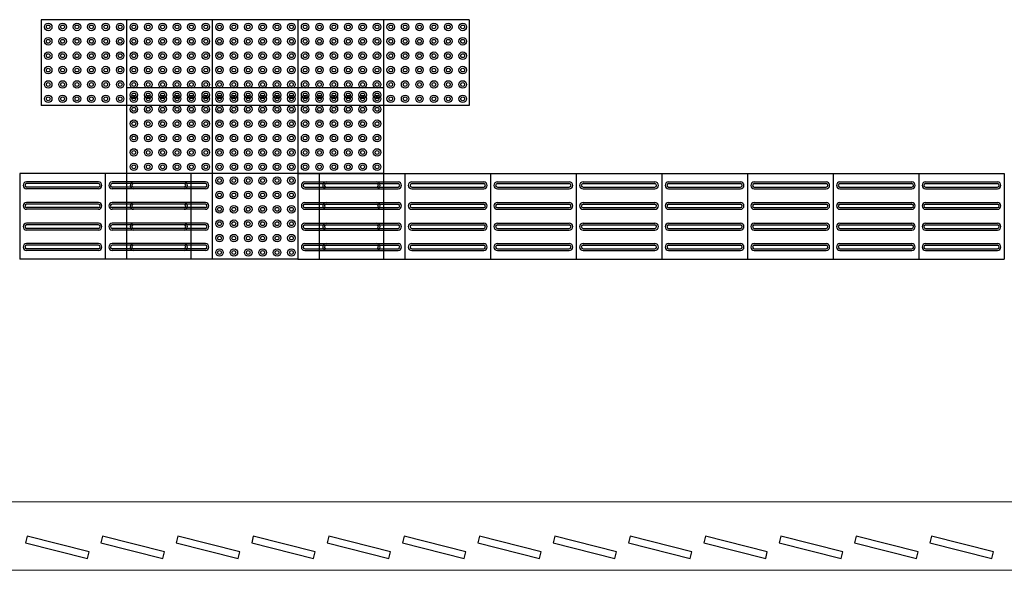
# Model space of a CAD drawing. Header units: millimetres. Extents: x -8 to 220, y -114 to 51.
# Tile 22 of 82: x 35.62 to 38.5, y 15.8 to 17.4. Entities that reach past the tile are written whole.
import ezdxf

# ---------------------------------------------------------------- set-up
doc = ezdxf.new("R2010")
doc.units = ezdxf.units.MM
doc.header["$MEASUREMENT"] = 0
doc.layers.add('02', color=2, linetype='Continuous', lineweight=20)
doc.layers.add('CIV-Piso Tátil', color=32, linetype='Continuous')
doc.layers.add('ESQUADRIAS CORTE', color=3, linetype='Continuous')

msp = doc.modelspace()

# ---------------------------------------------------------------- linework, layer by layer
at = {"layer": '02', "color": 8}
for p, q in [((33.4098, 15.9966), (39.2098, 15.9966)), ((33.4098, 15.7966), (39.2098, 15.7966))]:
    msp.add_line(p, q, dxfattribs=at)
at = {"layer": 'CIV-Piso Tátil', "color": 251}
for p, q in [((35.9348, 17.4035), (35.6848, 17.4035)), ((35.6848, 17.4035), (35.6848, 17.1535)), ((36.1848, 17.4035), (35.9348, 17.4035)), ((35.9348, 17.4035), (35.9348, 17.1535)), ((35.9348, 17.4035), (35.9348, 17.1535)), ((36.4348, 17.4035), (36.1848, 17.4035)), ((36.1848, 17.4035), (36.1848, 17.1535)), ((36.1848, 17.4035), (36.1848, 17.1535)), ((36.4348, 17.4035), (36.4348, 17.1535)), ((36.6848, 17.4035), (36.4348, 17.4035)), ((36.4348, 17.4035), (36.4348, 17.1535)), ((36.6848, 17.4035), (36.6848, 17.1535)), ((36.9348, 17.4035), (36.6848, 17.4035)), ((36.6848, 17.4035), (36.6848, 17.1535)), ((36.9348, 17.4035), (36.9348, 17.1535)), ((36.1848, 17.2051), (35.9348, 17.2051)), ((35.9348, 17.2051), (35.9348, 16.9551)), ((36.4348, 17.2051), (36.1848, 17.2051)), ((36.1848, 17.2051), (36.1848, 16.9551)), ((36.1848, 17.2051), (36.1848, 16.9551)), ((36.4348, 17.2051), (36.4348, 16.9551)), ((36.6848, 17.2051), (36.4348, 17.2051)), ((36.4348, 17.2051), (36.4348, 16.9551)), ((36.6848, 17.2051), (36.6848, 16.9551)), ((35.9348, 17.1535), (35.6848, 17.1535)), ((36.1848, 17.1535), (35.9348, 17.1535)), ((36.4348, 17.1535), (36.1848, 17.1535)), ((36.6848, 17.1535), (36.4348, 17.1535)), ((36.9348, 17.1535), (36.6848, 17.1535)), ((35.8725, 16.9551), (35.6225, 16.9551)), ((35.6225, 16.9551), (35.6225, 16.7051)), ((35.8725, 16.9551), (35.8725, 16.7051)), ((36.1225, 16.9551), (35.8725, 16.9551)), ((35.8725, 16.9551), (35.8725, 16.7051)), ((36.1848, 16.9551), (35.9348, 16.9551)), ((36.1848, 16.9551), (35.9348, 16.9551)), ((35.9348, 16.9551), (35.9348, 16.7051)), ((36.1225, 16.9551), (36.1225, 16.7051)), ((36.4348, 16.9551), (36.1848, 16.9551)), ((36.1848, 16.9551), (36.1848, 16.7051)), ((36.4348, 16.9551), (36.1848, 16.9551)), ((36.1848, 16.9551), (36.1848, 16.7051)), ((36.4348, 16.9551), (36.4348, 16.7051)), ((36.4348, 16.9551), (36.6848, 16.9551)), ((36.4348, 16.9551), (36.4348, 16.7051)), ((36.6848, 16.9551), (36.4348, 16.9551)), ((36.4971, 16.9551), (36.7471, 16.9551)), ((36.4971, 16.9551), (36.4971, 16.7051)), ((36.6848, 16.9551), (36.6848, 16.7051)), ((36.7471, 16.9551), (36.9971, 16.9551)), ((36.7471, 16.9551), (36.7471, 16.7051)), ((36.7471, 16.9551), (36.7471, 16.7051)), ((36.9971, 16.9551), (37.2471, 16.9551)), ((36.9971, 16.9551), (36.9971, 16.7051)), ((36.9971, 16.9551), (36.9971, 16.7051)), ((37.2471, 16.9551), (37.4971, 16.9551)), ((37.2471, 16.9551), (37.2471, 16.7051)), ((37.2471, 16.9551), (37.2471, 16.7051)), ((37.4971, 16.9551), (37.7471, 16.9551)), ((37.4971, 16.9551), (37.4971, 16.7051)), ((37.4971, 16.9551), (37.4971, 16.7051)), ((37.7471, 16.9551), (37.9971, 16.9551)), ((37.7471, 16.9551), (37.7471, 16.7051)), ((37.7471, 16.9551), (37.7471, 16.7051)), ((37.9971, 16.9551), (38.2471, 16.9551)), ((37.9971, 16.9551), (37.9971, 16.7051)), ((37.9971, 16.9551), (37.9971, 16.7051)), ((38.2471, 16.9551), (38.4971, 16.9551)), ((38.2471, 16.9551), (38.2471, 16.7051)), ((38.2471, 16.9551), (38.2471, 16.7051)), ((38.4971, 16.9551), (38.4971, 16.7051)), ((35.8525, 16.9301), (35.6425, 16.9301)), ((35.8525, 16.9251), (35.6425, 16.9251)), ((35.8525, 16.9151), (35.6425, 16.9151)), ((35.8525, 16.9101), (35.6425, 16.9101)), ((36.1025, 16.9301), (35.8925, 16.9301)), ((36.1025, 16.9251), (35.8925, 16.9251)), ((36.1025, 16.9151), (35.8925, 16.9151)), ((36.1025, 16.9101), (35.8925, 16.9101)), ((36.1648, 16.9301), (35.9548, 16.9301)), ((36.1648, 16.9251), (35.9548, 16.9251)), ((36.1648, 16.9151), (35.9548, 16.9151)), ((36.1648, 16.9101), (35.9548, 16.9101)), ((36.4548, 16.9301), (36.6648, 16.9301)), ((36.4548, 16.9251), (36.6648, 16.9251)), ((36.4548, 16.9151), (36.6648, 16.9151)), ((36.4548, 16.9101), (36.6648, 16.9101)), ((36.5171, 16.9301), (36.7271, 16.9301)), ((36.5171, 16.9251), (36.7271, 16.9251)), ((36.5171, 16.9151), (36.7271, 16.9151)), ((36.5171, 16.9101), (36.7271, 16.9101)), ((36.7671, 16.9301), (36.9771, 16.9301)), ((36.7671, 16.9251), (36.9771, 16.9251)), ((36.7671, 16.9151), (36.9771, 16.9151)), ((36.7671, 16.9101), (36.9771, 16.9101)), ((37.0171, 16.9301), (37.2271, 16.9301)), ((37.0171, 16.9251), (37.2271, 16.9251)), ((37.0171, 16.9151), (37.2271, 16.9151)), ((37.0171, 16.9101), (37.2271, 16.9101)), ((37.2671, 16.9301), (37.4771, 16.9301)), ((37.2671, 16.9251), (37.4771, 16.9251)), ((37.2671, 16.9151), (37.4771, 16.9151)), ((37.2671, 16.9101), (37.4771, 16.9101)), ((37.5171, 16.9301), (37.7271, 16.9301)), ((37.5171, 16.9251), (37.7271, 16.9251)), ((37.5171, 16.9151), (37.7271, 16.9151)), ((37.5171, 16.9101), (37.7271, 16.9101)), ((37.7671, 16.9301), (37.9771, 16.9301)), ((37.7671, 16.9251), (37.9771, 16.9251)), ((37.7671, 16.9151), (37.9771, 16.9151)), ((37.7671, 16.9101), (37.9771, 16.9101)), ((38.0171, 16.9301), (38.2271, 16.9301)), ((38.0171, 16.9251), (38.2271, 16.9251)), ((38.0171, 16.9151), (38.2271, 16.9151)), ((38.0171, 16.9101), (38.2271, 16.9101)), ((38.2671, 16.9301), (38.4771, 16.9301)), ((38.2671, 16.9251), (38.4771, 16.9251)), ((38.2671, 16.9151), (38.4771, 16.9151)), ((38.2671, 16.9101), (38.4771, 16.9101)), ((35.8525, 16.8701), (35.6425, 16.8701)), ((35.8525, 16.8651), (35.6425, 16.8651)), ((35.8525, 16.8551), (35.6425, 16.8551)), ((35.8525, 16.8501), (35.6425, 16.8501)), ((36.1025, 16.8701), (35.8925, 16.8701)), ((36.1025, 16.8651), (35.8925, 16.8651)), ((36.1025, 16.8551), (35.8925, 16.8551)), ((36.1025, 16.8501), (35.8925, 16.8501)), ((36.1648, 16.8701), (35.9548, 16.8701)), ((36.1648, 16.8651), (35.9548, 16.8651)), ((36.1648, 16.8551), (35.9548, 16.8551)), ((36.1648, 16.8501), (35.9548, 16.8501)), ((36.4548, 16.8701), (36.6648, 16.8701)), ((36.4548, 16.8651), (36.6648, 16.8651)), ((36.4548, 16.8551), (36.6648, 16.8551)), ((36.4548, 16.8501), (36.6648, 16.8501)), ((36.5171, 16.8701), (36.7271, 16.8701)), ((36.5171, 16.8651), (36.7271, 16.8651)), ((36.5171, 16.8551), (36.7271, 16.8551)), ((36.5171, 16.8501), (36.7271, 16.8501)), ((36.7671, 16.8701), (36.9771, 16.8701)), ((36.7671, 16.8651), (36.9771, 16.8651)), ((36.7671, 16.8551), (36.9771, 16.8551)), ((36.7671, 16.8501), (36.9771, 16.8501)), ((37.0171, 16.8701), (37.2271, 16.8701)), ((37.0171, 16.8651), (37.2271, 16.8651)), ((37.0171, 16.8551), (37.2271, 16.8551)), ((37.0171, 16.8501), (37.2271, 16.8501)), ((37.2671, 16.8701), (37.4771, 16.8701)), ((37.2671, 16.8651), (37.4771, 16.8651)), ((37.2671, 16.8551), (37.4771, 16.8551)), ((37.2671, 16.8501), (37.4771, 16.8501)), ((37.5171, 16.8701), (37.7271, 16.8701)), ((37.5171, 16.8651), (37.7271, 16.8651)), ((37.5171, 16.8551), (37.7271, 16.8551)), ((37.5171, 16.8501), (37.7271, 16.8501)), ((37.7671, 16.8701), (37.9771, 16.8701)), ((37.7671, 16.8651), (37.9771, 16.8651)), ((37.7671, 16.8551), (37.9771, 16.8551)), ((37.7671, 16.8501), (37.9771, 16.8501)), ((38.0171, 16.8701), (38.2271, 16.8701)), ((38.0171, 16.8651), (38.2271, 16.8651)), ((38.0171, 16.8551), (38.2271, 16.8551)), ((38.0171, 16.8501), (38.2271, 16.8501)), ((38.2671, 16.8701), (38.4771, 16.8701)), ((38.2671, 16.8651), (38.4771, 16.8651)), ((38.2671, 16.8551), (38.4771, 16.8551)), ((38.2671, 16.8501), (38.4771, 16.8501)), ((35.8525, 16.8096), (35.6425, 16.8096)), ((35.8525, 16.8046), (35.6425, 16.8046)), ((35.8525, 16.7946), (35.6425, 16.7946)), ((35.8525, 16.7896), (35.6425, 16.7896)), ((36.1025, 16.8096), (35.8925, 16.8096)), ((36.1025, 16.8046), (35.8925, 16.8046)), ((36.1025, 16.7946), (35.8925, 16.7946)), ((36.1025, 16.7896), (35.8925, 16.7896)), ((36.1648, 16.8096), (35.9548, 16.8096)), ((36.1648, 16.8046), (35.9548, 16.8046)), ((36.1648, 16.7946), (35.9548, 16.7946)), ((36.1648, 16.7896), (35.9548, 16.7896)), ((36.4548, 16.8096), (36.6648, 16.8096)), ((36.4548, 16.8046), (36.6648, 16.8046)), ((36.4548, 16.7946), (36.6648, 16.7946)), ((36.4548, 16.7896), (36.6648, 16.7896)), ((36.5171, 16.8096), (36.7271, 16.8096)), ((36.5171, 16.8046), (36.7271, 16.8046)), ((36.5171, 16.7946), (36.7271, 16.7946)), ((36.5171, 16.7896), (36.7271, 16.7896)), ((36.7671, 16.8096), (36.9771, 16.8096)), ((36.7671, 16.8046), (36.9771, 16.8046)), ((36.7671, 16.7946), (36.9771, 16.7946)), ((36.7671, 16.7896), (36.9771, 16.7896)), ((37.0171, 16.8096), (37.2271, 16.8096)), ((37.0171, 16.8046), (37.2271, 16.8046)), ((37.0171, 16.7946), (37.2271, 16.7946)), ((37.0171, 16.7896), (37.2271, 16.7896)), ((37.2671, 16.8096), (37.4771, 16.8096)), ((37.2671, 16.8046), (37.4771, 16.8046)), ((37.2671, 16.7946), (37.4771, 16.7946)), ((37.2671, 16.7896), (37.4771, 16.7896)), ((37.5171, 16.8096), (37.7271, 16.8096)), ((37.5171, 16.8046), (37.7271, 16.8046)), ((37.5171, 16.7946), (37.7271, 16.7946)), ((37.5171, 16.7896), (37.7271, 16.7896)), ((37.7671, 16.8096), (37.9771, 16.8096)), ((37.7671, 16.8046), (37.9771, 16.8046)), ((37.7671, 16.7946), (37.9771, 16.7946)), ((37.7671, 16.7896), (37.9771, 16.7896)), ((38.0171, 16.8096), (38.2271, 16.8096)), ((38.0171, 16.8046), (38.2271, 16.8046)), ((38.0171, 16.7946), (38.2271, 16.7946)), ((38.0171, 16.7896), (38.2271, 16.7896)), ((38.2671, 16.8096), (38.4771, 16.8096)), ((38.2671, 16.8046), (38.4771, 16.8046)), ((38.2671, 16.7946), (38.4771, 16.7946)), ((38.2671, 16.7896), (38.4771, 16.7896)), ((35.8525, 16.7501), (35.6425, 16.7501)), ((35.8525, 16.7451), (35.6425, 16.7451)), ((35.8525, 16.7351), (35.6425, 16.7351)), ((36.1025, 16.7501), (35.8925, 16.7501)), ((36.1025, 16.7451), (35.8925, 16.7451)), ((36.1025, 16.7351), (35.8925, 16.7351)), ((36.1648, 16.7501), (35.9548, 16.7501)), ((36.1648, 16.7451), (35.9548, 16.7451)), ((36.1648, 16.7351), (35.9548, 16.7351)), ((36.4548, 16.7501), (36.6648, 16.7501)), ((36.4548, 16.7451), (36.6648, 16.7451)), ((36.4548, 16.7351), (36.6648, 16.7351)), ((36.5171, 16.7501), (36.7271, 16.7501)), ((36.5171, 16.7451), (36.7271, 16.7451)), ((36.5171, 16.7351), (36.7271, 16.7351)), ((36.7671, 16.7501), (36.9771, 16.7501)), ((36.7671, 16.7451), (36.9771, 16.7451)), ((36.7671, 16.7351), (36.9771, 16.7351)), ((37.0171, 16.7501), (37.2271, 16.7501)), ((37.0171, 16.7451), (37.2271, 16.7451)), ((37.0171, 16.7351), (37.2271, 16.7351)), ((37.2671, 16.7501), (37.4771, 16.7501)), ((37.2671, 16.7451), (37.4771, 16.7451)), ((37.2671, 16.7351), (37.4771, 16.7351)), ((37.5171, 16.7501), (37.7271, 16.7501)), ((37.5171, 16.7451), (37.7271, 16.7451)), ((37.5171, 16.7351), (37.7271, 16.7351)), ((37.7671, 16.7501), (37.9771, 16.7501)), ((37.7671, 16.7451), (37.9771, 16.7451)), ((37.7671, 16.7351), (37.9771, 16.7351)), ((38.0171, 16.7501), (38.2271, 16.7501)), ((38.0171, 16.7451), (38.2271, 16.7451)), ((38.0171, 16.7351), (38.2271, 16.7351)), ((38.2671, 16.7501), (38.4771, 16.7501)), ((38.2671, 16.7451), (38.4771, 16.7451)), ((38.2671, 16.7351), (38.4771, 16.7351)), ((35.8725, 16.7051), (35.6225, 16.7051)), ((35.8525, 16.7301), (35.6425, 16.7301)), ((36.1225, 16.7051), (35.8725, 16.7051)), ((36.1025, 16.7301), (35.8925, 16.7301)), ((36.1848, 16.7051), (35.9348, 16.7051)), ((36.1648, 16.7301), (35.9548, 16.7301)), ((36.4348, 16.7051), (36.1848, 16.7051)), ((36.4348, 16.7051), (36.6848, 16.7051)), ((36.4548, 16.7301), (36.6648, 16.7301)), ((36.4971, 16.7051), (36.7471, 16.7051)), ((36.5171, 16.7301), (36.7271, 16.7301)), ((36.7471, 16.7051), (36.9971, 16.7051)), ((36.7671, 16.7301), (36.9771, 16.7301)), ((36.9971, 16.7051), (37.2471, 16.7051)), ((37.0171, 16.7301), (37.2271, 16.7301)), ((37.2471, 16.7051), (37.4971, 16.7051)), ((37.2671, 16.7301), (37.4771, 16.7301)), ((37.4971, 16.7051), (37.7471, 16.7051)), ((37.5171, 16.7301), (37.7271, 16.7301)), ((37.7471, 16.7051), (37.9971, 16.7051)), ((37.7671, 16.7301), (37.9771, 16.7301)), ((37.9971, 16.7051), (38.2471, 16.7051)), ((38.0171, 16.7301), (38.2271, 16.7301)), ((38.2471, 16.7051), (38.4971, 16.7051)), ((38.2671, 16.7301), (38.4771, 16.7301))]:
    msp.add_line(p, q, dxfattribs=at)
for centre, radius in [((35.7058, 17.3825), 0.011), ((35.7478, 17.3825), 0.011), ((35.7898, 17.3825), 0.011), ((35.8318, 17.3825), 0.011), ((35.8738, 17.3825), 0.011), ((35.9158, 17.3825), 0.011), ((35.9558, 17.3825), 0.011), ((35.9978, 17.3825), 0.011), ((36.0398, 17.3825), 0.011), ((36.0818, 17.3825), 0.011), ((36.1238, 17.3825), 0.011), ((36.1658, 17.3825), 0.011), ((36.2058, 17.3825), 0.011), ((36.2478, 17.3825), 0.011), ((36.2898, 17.3825), 0.011), ((36.3318, 17.3825), 0.011), ((36.3738, 17.3825), 0.011), ((36.4158, 17.3825), 0.011), ((36.4558, 17.3825), 0.011), ((36.4978, 17.3825), 0.011), ((36.5398, 17.3825), 0.011), ((36.5818, 17.3825), 0.011), ((36.6238, 17.3825), 0.011), ((36.6658, 17.3825), 0.011), ((36.7058, 17.3825), 0.011), ((36.7478, 17.3825), 0.011), ((36.7898, 17.3825), 0.011), ((36.8318, 17.3825), 0.011), ((36.8738, 17.3825), 0.011), ((36.9158, 17.3825), 0.011), ((35.7058, 17.3825), 0.0055), ((35.7478, 17.3825), 0.0055), ((35.7898, 17.3825), 0.0055), ((35.8318, 17.3825), 0.0055), ((35.8738, 17.3825), 0.0055), ((35.9158, 17.3825), 0.0055), ((35.9558, 17.3825), 0.0055), ((35.9978, 17.3825), 0.0055), ((36.0398, 17.3825), 0.0055), ((36.0818, 17.3825), 0.0055), ((36.1238, 17.3825), 0.0055), ((36.1658, 17.3825), 0.0055), ((36.2058, 17.3825), 0.0055), ((36.2478, 17.3825), 0.0055), ((36.2898, 17.3825), 0.0055), ((36.3318, 17.3825), 0.0055), ((36.3738, 17.3825), 0.0055), ((36.4158, 17.3825), 0.0055), ((36.4558, 17.3825), 0.0055), ((36.4978, 17.3825), 0.0055), ((36.5398, 17.3825), 0.0055), ((36.5818, 17.3825), 0.0055), ((36.6238, 17.3825), 0.0055), ((36.6658, 17.3825), 0.0055), ((36.7058, 17.3825), 0.0055), ((36.7478, 17.3825), 0.0055), ((36.7898, 17.3825), 0.0055), ((36.8318, 17.3825), 0.0055), ((36.8738, 17.3825), 0.0055), ((36.9158, 17.3825), 0.0055), ((35.7058, 17.3405), 0.011), ((35.7058, 17.3405), 0.0055), ((35.7478, 17.3405), 0.011), ((35.7478, 17.3405), 0.0055), ((35.7898, 17.3405), 0.011), ((35.7898, 17.3405), 0.0055), ((35.8318, 17.3405), 0.011), ((35.8318, 17.3405), 0.0055), ((35.8738, 17.3405), 0.011), ((35.8738, 17.3405), 0.0055), ((35.9158, 17.3405), 0.011), ((35.9158, 17.3405), 0.0055), ((35.9558, 17.3405), 0.011), ((35.9558, 17.3405), 0.0055), ((35.9978, 17.3405), 0.011), ((35.9978, 17.3405), 0.0055), ((36.0398, 17.3405), 0.011), ((36.0398, 17.3405), 0.0055), ((36.0818, 17.3405), 0.011), ((36.0818, 17.3405), 0.0055), ((36.1238, 17.3405), 0.011), ((36.1238, 17.3405), 0.0055), ((36.1658, 17.3405), 0.011), ((36.1658, 17.3405), 0.0055), ((36.2058, 17.3405), 0.011), ((36.2058, 17.3405), 0.0055), ((36.2478, 17.3405), 0.011), ((36.2478, 17.3405), 0.0055), ((36.2898, 17.3405), 0.011), ((36.2898, 17.3405), 0.0055), ((36.3318, 17.3405), 0.011), ((36.3318, 17.3405), 0.0055), ((36.3738, 17.3405), 0.011), ((36.3738, 17.3405), 0.0055), ((36.4158, 17.3405), 0.011), ((36.4158, 17.3405), 0.0055), ((36.4558, 17.3405), 0.011), ((36.4558, 17.3405), 0.0055), ((36.4978, 17.3405), 0.011), ((36.4978, 17.3405), 0.0055), ((36.5398, 17.3405), 0.011), ((36.5398, 17.3405), 0.0055), ((36.5818, 17.3405), 0.011), ((36.5818, 17.3405), 0.0055), ((36.6238, 17.3405), 0.011), ((36.6238, 17.3405), 0.0055), ((36.6658, 17.3405), 0.011), ((36.6658, 17.3405), 0.0055), ((36.7058, 17.3405), 0.011), ((36.7058, 17.3405), 0.0055), ((36.7478, 17.3405), 0.011), ((36.7478, 17.3405), 0.0055), ((36.7898, 17.3405), 0.011), ((36.7898, 17.3405), 0.0055), ((36.8318, 17.3405), 0.011), ((36.8318, 17.3405), 0.0055), ((36.8738, 17.3405), 0.011), ((36.8738, 17.3405), 0.0055), ((36.9158, 17.3405), 0.011), ((36.9158, 17.3405), 0.0055), ((35.7058, 17.2985), 0.011), ((35.7478, 17.2985), 0.011), ((35.7898, 17.2985), 0.011), ((35.8318, 17.2985), 0.011), ((35.8738, 17.2985), 0.011), ((35.9158, 17.2985), 0.011), ((35.9558, 17.2985), 0.011), ((35.9978, 17.2985), 0.011), ((36.0398, 17.2985), 0.011), ((36.0818, 17.2985), 0.011), ((36.1238, 17.2985), 0.011), ((36.1658, 17.2985), 0.011), ((36.2058, 17.2985), 0.011), ((36.2478, 17.2985), 0.011), ((36.2898, 17.2985), 0.011), ((36.3318, 17.2985), 0.011), ((36.3738, 17.2985), 0.011), ((36.4158, 17.2985), 0.011), ((36.4558, 17.2985), 0.011), ((36.4978, 17.2985), 0.011), ((36.5398, 17.2985), 0.011), ((36.5818, 17.2985), 0.011), ((36.6238, 17.2985), 0.011), ((36.6658, 17.2985), 0.011), ((36.7058, 17.2985), 0.011), ((36.7478, 17.2985), 0.011), ((36.7898, 17.2985), 0.011), ((36.8318, 17.2985), 0.011), ((36.8738, 17.2985), 0.011), ((36.9158, 17.2985), 0.011), ((35.7058, 17.2985), 0.0055), ((35.7478, 17.2985), 0.0055), ((35.7898, 17.2985), 0.0055), ((35.8318, 17.2985), 0.0055), ((35.8738, 17.2985), 0.0055), ((35.9158, 17.2985), 0.0055), ((35.9558, 17.2985), 0.0055), ((35.9978, 17.2985), 0.0055), ((36.0398, 17.2985), 0.0055), ((36.0818, 17.2985), 0.0055), ((36.1238, 17.2985), 0.0055), ((36.1658, 17.2985), 0.0055), ((36.2058, 17.2985), 0.0055), ((36.2478, 17.2985), 0.0055), ((36.2898, 17.2985), 0.0055), ((36.3318, 17.2985), 0.0055), ((36.3738, 17.2985), 0.0055), ((36.4158, 17.2985), 0.0055), ((36.4558, 17.2985), 0.0055), ((36.4978, 17.2985), 0.0055), ((36.5398, 17.2985), 0.0055), ((36.5818, 17.2985), 0.0055), ((36.6238, 17.2985), 0.0055), ((36.6658, 17.2985), 0.0055), ((36.7058, 17.2985), 0.0055), ((36.7478, 17.2985), 0.0055), ((36.7898, 17.2985), 0.0055), ((36.8318, 17.2985), 0.0055), ((36.8738, 17.2985), 0.0055), ((36.9158, 17.2985), 0.0055), ((35.7058, 17.2565), 0.011), ((35.7058, 17.2565), 0.0055), ((35.7478, 17.2565), 0.011), ((35.7478, 17.2565), 0.0055), ((35.7898, 17.2565), 0.011), ((35.7898, 17.2565), 0.0055), ((35.8318, 17.2565), 0.011), ((35.8318, 17.2565), 0.0055), ((35.8738, 17.2565), 0.011), ((35.8738, 17.2565), 0.0055), ((35.9158, 17.2565), 0.011), ((35.9158, 17.2565), 0.0055), ((35.9558, 17.2565), 0.011), ((35.9558, 17.2565), 0.0055), ((35.9978, 17.2565), 0.011), ((35.9978, 17.2565), 0.0055), ((36.0398, 17.2565), 0.011), ((36.0398, 17.2565), 0.0055), ((36.0818, 17.2565), 0.011), ((36.0818, 17.2565), 0.0055), ((36.1238, 17.2565), 0.011), ((36.1238, 17.2565), 0.0055), ((36.1658, 17.2565), 0.011), ((36.1658, 17.2565), 0.0055), ((36.2058, 17.2565), 0.011), ((36.2058, 17.2565), 0.0055), ((36.2478, 17.2565), 0.011), ((36.2478, 17.2565), 0.0055), ((36.2898, 17.2565), 0.011), ((36.2898, 17.2565), 0.0055), ((36.3318, 17.2565), 0.011), ((36.3318, 17.2565), 0.0055), ((36.3738, 17.2565), 0.011), ((36.3738, 17.2565), 0.0055), ((36.4158, 17.2565), 0.011), ((36.4158, 17.2565), 0.0055), ((36.4558, 17.2565), 0.011), ((36.4558, 17.2565), 0.0055), ((36.4978, 17.2565), 0.011), ((36.4978, 17.2565), 0.0055), ((36.5398, 17.2565), 0.011), ((36.5398, 17.2565), 0.0055), ((36.5818, 17.2565), 0.011), ((36.5818, 17.2565), 0.0055), ((36.6238, 17.2565), 0.011), ((36.6238, 17.2565), 0.0055), ((36.6658, 17.2565), 0.011), ((36.6658, 17.2565), 0.0055), ((36.7058, 17.2565), 0.011), ((36.7058, 17.2565), 0.0055), ((36.7478, 17.2565), 0.011), ((36.7478, 17.2565), 0.0055), ((36.7898, 17.2565), 0.011), ((36.7898, 17.2565), 0.0055), ((36.8318, 17.2565), 0.011), ((36.8318, 17.2565), 0.0055), ((36.8738, 17.2565), 0.011), ((36.8738, 17.2565), 0.0055), ((36.9158, 17.2565), 0.011), ((36.9158, 17.2565), 0.0055), ((35.7058, 17.2145), 0.011), ((35.7058, 17.2145), 0.0055), ((35.7478, 17.2145), 0.011), ((35.7478, 17.2145), 0.0055), ((35.7898, 17.2145), 0.011), ((35.7898, 17.2145), 0.0055), ((35.8318, 17.2145), 0.011), ((35.8318, 17.2145), 0.0055), ((35.8738, 17.2145), 0.011), ((35.8738, 17.2145), 0.0055), ((35.9158, 17.2145), 0.011), ((35.9158, 17.2145), 0.0055), ((35.9558, 17.2145), 0.011), ((35.9558, 17.2145), 0.0055), ((35.9978, 17.2145), 0.011), ((35.9978, 17.2145), 0.0055), ((36.0398, 17.2145), 0.011), ((36.0398, 17.2145), 0.0055), ((36.0818, 17.2145), 0.011), ((36.0818, 17.2145), 0.0055), ((36.1238, 17.2145), 0.011), ((36.1238, 17.2145), 0.0055), ((36.1658, 17.2145), 0.011), ((36.1658, 17.2145), 0.0055), ((36.2058, 17.2145), 0.011), ((36.2058, 17.2145), 0.0055), ((36.2478, 17.2145), 0.011), ((36.2478, 17.2145), 0.0055), ((36.2898, 17.2145), 0.011), ((36.2898, 17.2145), 0.0055), ((36.3318, 17.2145), 0.011), ((36.3318, 17.2145), 0.0055), ((36.3738, 17.2145), 0.011), ((36.3738, 17.2145), 0.0055), ((36.4158, 17.2145), 0.011), ((36.4158, 17.2145), 0.0055), ((36.4558, 17.2145), 0.011), ((36.4558, 17.2145), 0.0055), ((36.4978, 17.2145), 0.011), ((36.4978, 17.2145), 0.0055), ((36.5398, 17.2145), 0.011), ((36.5398, 17.2145), 0.0055), ((36.5818, 17.2145), 0.011), ((36.5818, 17.2145), 0.0055), ((36.6238, 17.2145), 0.011), ((36.6238, 17.2145), 0.0055), ((36.6658, 17.2145), 0.011), ((36.6658, 17.2145), 0.0055), ((36.7058, 17.2145), 0.011), ((36.7058, 17.2145), 0.0055), ((36.7478, 17.2145), 0.011), ((36.7478, 17.2145), 0.0055), ((36.7898, 17.2145), 0.011), ((36.7898, 17.2145), 0.0055), ((36.8318, 17.2145), 0.011), ((36.8318, 17.2145), 0.0055), ((36.8738, 17.2145), 0.011), ((36.8738, 17.2145), 0.0055), ((36.9158, 17.2145), 0.011), ((36.9158, 17.2145), 0.0055), ((35.9558, 17.1841), 0.011), ((35.9978, 17.1841), 0.011), ((36.0398, 17.1841), 0.011), ((36.0818, 17.1841), 0.011), ((36.1238, 17.1841), 0.011), ((36.1658, 17.1841), 0.011), ((36.2058, 17.1841), 0.011), ((36.2478, 17.1841), 0.011), ((36.2898, 17.1841), 0.011), ((36.3318, 17.1841), 0.011), ((36.3738, 17.1841), 0.011), ((36.4158, 17.1841), 0.011), ((36.4558, 17.1841), 0.011), ((36.4978, 17.1841), 0.011), ((36.5398, 17.1841), 0.011), ((36.5818, 17.1841), 0.011), ((36.6238, 17.1841), 0.011), ((36.6658, 17.1841), 0.011), ((35.7058, 17.1725), 0.011), ((35.7058, 17.1725), 0.0055), ((35.7478, 17.1725), 0.011), ((35.7478, 17.1725), 0.0055), ((35.7898, 17.1725), 0.011), ((35.7898, 17.1725), 0.0055), ((35.8318, 17.1725), 0.011), ((35.8318, 17.1725), 0.0055), ((35.8738, 17.1725), 0.011), ((35.8738, 17.1725), 0.0055), ((35.9158, 17.1725), 0.011), ((35.9158, 17.1725), 0.0055), ((35.9558, 17.1725), 0.011), ((35.9558, 17.1841), 0.0055), ((35.9558, 17.1725), 0.0055), ((35.9978, 17.1725), 0.011), ((35.9978, 17.1841), 0.0055), ((35.9978, 17.1725), 0.0055), ((36.0398, 17.1725), 0.011), ((36.0398, 17.1841), 0.0055), ((36.0398, 17.1725), 0.0055), ((36.0818, 17.1725), 0.011), ((36.0818, 17.1841), 0.0055), ((36.0818, 17.1725), 0.0055), ((36.1238, 17.1725), 0.011), ((36.1238, 17.1841), 0.0055), ((36.1238, 17.1725), 0.0055), ((36.1658, 17.1725), 0.011), ((36.1658, 17.1841), 0.0055), ((36.1658, 17.1725), 0.0055), ((36.2058, 17.1725), 0.011), ((36.2058, 17.1841), 0.0055), ((36.2058, 17.1725), 0.0055), ((36.2478, 17.1725), 0.011), ((36.2478, 17.1841), 0.0055), ((36.2478, 17.1725), 0.0055), ((36.2898, 17.1725), 0.011), ((36.2898, 17.1841), 0.0055), ((36.2898, 17.1725), 0.0055), ((36.3318, 17.1725), 0.011), ((36.3318, 17.1841), 0.0055), ((36.3318, 17.1725), 0.0055), ((36.3738, 17.1725), 0.011), ((36.3738, 17.1841), 0.0055), ((36.3738, 17.1725), 0.0055), ((36.4158, 17.1725), 0.011), ((36.4158, 17.1841), 0.0055), ((36.4158, 17.1725), 0.0055), ((36.4558, 17.1725), 0.011), ((36.4558, 17.1841), 0.0055), ((36.4558, 17.1725), 0.0055), ((36.4978, 17.1725), 0.011), ((36.4978, 17.1841), 0.0055), ((36.4978, 17.1725), 0.0055), ((36.5398, 17.1725), 0.011), ((36.5398, 17.1841), 0.0055), ((36.5398, 17.1725), 0.0055), ((36.5818, 17.1725), 0.011), ((36.5818, 17.1841), 0.0055), ((36.5818, 17.1725), 0.0055), ((36.6238, 17.1725), 0.011), ((36.6238, 17.1841), 0.0055), ((36.6238, 17.1725), 0.0055), ((36.6658, 17.1725), 0.011), ((36.6658, 17.1841), 0.0055), ((36.6658, 17.1725), 0.0055), ((36.7058, 17.1725), 0.011), ((36.7058, 17.1725), 0.0055), ((36.7478, 17.1725), 0.011), ((36.7478, 17.1725), 0.0055), ((36.7898, 17.1725), 0.011), ((36.7898, 17.1725), 0.0055), ((36.8318, 17.1725), 0.011), ((36.8318, 17.1725), 0.0055), ((36.8738, 17.1725), 0.011), ((36.8738, 17.1725), 0.0055), ((36.9158, 17.1725), 0.011), ((36.9158, 17.1725), 0.0055), ((35.9558, 17.1421), 0.011), ((35.9558, 17.1421), 0.0055), ((35.9978, 17.1421), 0.011), ((35.9978, 17.1421), 0.0055), ((36.0398, 17.1421), 0.011), ((36.0398, 17.1421), 0.0055), ((36.0818, 17.1421), 0.011), ((36.0818, 17.1421), 0.0055), ((36.1238, 17.1421), 0.011), ((36.1238, 17.1421), 0.0055), ((36.1658, 17.1421), 0.011), ((36.1658, 17.1421), 0.0055), ((36.2058, 17.1421), 0.011), ((36.2058, 17.1421), 0.0055), ((36.2478, 17.1421), 0.011), ((36.2478, 17.1421), 0.0055), ((36.2898, 17.1421), 0.011), ((36.2898, 17.1421), 0.0055), ((36.3318, 17.1421), 0.011), ((36.3318, 17.1421), 0.0055), ((36.3738, 17.1421), 0.011), ((36.3738, 17.1421), 0.0055), ((36.4158, 17.1421), 0.011), ((36.4158, 17.1421), 0.0055), ((36.4558, 17.1421), 0.011), ((36.4558, 17.1421), 0.0055), ((36.4978, 17.1421), 0.011), ((36.4978, 17.1421), 0.0055), ((36.5398, 17.1421), 0.011), ((36.5398, 17.1421), 0.0055), ((36.5818, 17.1421), 0.011), ((36.5818, 17.1421), 0.0055), ((36.6238, 17.1421), 0.011), ((36.6238, 17.1421), 0.0055), ((36.6658, 17.1421), 0.011), ((36.6658, 17.1421), 0.0055), ((35.9558, 17.1001), 0.011), ((35.9558, 17.1001), 0.0055), ((35.9978, 17.1001), 0.011), ((35.9978, 17.1001), 0.0055), ((36.0398, 17.1001), 0.011), ((36.0398, 17.1001), 0.0055), ((36.0818, 17.1001), 0.011), ((36.0818, 17.1001), 0.0055), ((36.1238, 17.1001), 0.011), ((36.1238, 17.1001), 0.0055), ((36.1658, 17.1001), 0.011), ((36.1658, 17.1001), 0.0055), ((36.2058, 17.1001), 0.011), ((36.2058, 17.1001), 0.0055), ((36.2478, 17.1001), 0.011), ((36.2478, 17.1001), 0.0055), ((36.2898, 17.1001), 0.011), ((36.2898, 17.1001), 0.0055), ((36.3318, 17.1001), 0.011), ((36.3318, 17.1001), 0.0055), ((36.3738, 17.1001), 0.011), ((36.3738, 17.1001), 0.0055), ((36.4158, 17.1001), 0.011), ((36.4158, 17.1001), 0.0055), ((36.4558, 17.1001), 0.011), ((36.4558, 17.1001), 0.0055), ((36.4978, 17.1001), 0.011), ((36.4978, 17.1001), 0.0055), ((36.5398, 17.1001), 0.011), ((36.5398, 17.1001), 0.0055), ((36.5818, 17.1001), 0.011), ((36.5818, 17.1001), 0.0055), ((36.6238, 17.1001), 0.011), ((36.6238, 17.1001), 0.0055), ((36.6658, 17.1001), 0.011), ((36.6658, 17.1001), 0.0055), ((35.9558, 17.0581), 0.011), ((35.9558, 17.0581), 0.0055), ((35.9978, 17.0581), 0.011), ((35.9978, 17.0581), 0.0055), ((36.0398, 17.0581), 0.011), ((36.0398, 17.0581), 0.0055), ((36.0818, 17.0581), 0.011), ((36.0818, 17.0581), 0.0055), ((36.1238, 17.0581), 0.011), ((36.1238, 17.0581), 0.0055), ((36.1658, 17.0581), 0.011), ((36.1658, 17.0581), 0.0055), ((36.2058, 17.0581), 0.011), ((36.2058, 17.0581), 0.0055), ((36.2478, 17.0581), 0.011), ((36.2478, 17.0581), 0.0055), ((36.2898, 17.0581), 0.011), ((36.2898, 17.0581), 0.0055), ((36.3318, 17.0581), 0.011), ((36.3318, 17.0581), 0.0055), ((36.3738, 17.0581), 0.011), ((36.3738, 17.0581), 0.0055), ((36.4158, 17.0581), 0.011), ((36.4158, 17.0581), 0.0055), ((36.4558, 17.0581), 0.011), ((36.4558, 17.0581), 0.0055), ((36.4978, 17.0581), 0.011), ((36.4978, 17.0581), 0.0055), ((36.5398, 17.0581), 0.011), ((36.5398, 17.0581), 0.0055), ((36.5818, 17.0581), 0.011), ((36.5818, 17.0581), 0.0055), ((36.6238, 17.0581), 0.011), ((36.6238, 17.0581), 0.0055), ((36.6658, 17.0581), 0.011), ((36.6658, 17.0581), 0.0055), ((35.9558, 17.0161), 0.011), ((35.9558, 17.0161), 0.0055), ((35.9978, 17.0161), 0.011), ((35.9978, 17.0161), 0.0055), ((36.0398, 17.0161), 0.011), ((36.0398, 17.0161), 0.0055), ((36.0818, 17.0161), 0.011), ((36.0818, 17.0161), 0.0055), ((36.1238, 17.0161), 0.011), ((36.1238, 17.0161), 0.0055), ((36.1658, 17.0161), 0.011), ((36.1658, 17.0161), 0.0055), ((36.2058, 17.0161), 0.011), ((36.2058, 17.0161), 0.0055), ((36.2478, 17.0161), 0.011), ((36.2478, 17.0161), 0.0055), ((36.2898, 17.0161), 0.011), ((36.2898, 17.0161), 0.0055), ((36.3318, 17.0161), 0.011), ((36.3318, 17.0161), 0.0055), ((36.3738, 17.0161), 0.011), ((36.3738, 17.0161), 0.0055), ((36.4158, 17.0161), 0.011), ((36.4158, 17.0161), 0.0055), ((36.4558, 17.0161), 0.011), ((36.4558, 17.0161), 0.0055), ((36.4978, 17.0161), 0.011), ((36.4978, 17.0161), 0.0055), ((36.5398, 17.0161), 0.011), ((36.5398, 17.0161), 0.0055), ((36.5818, 17.0161), 0.011), ((36.5818, 17.0161), 0.0055), ((36.6238, 17.0161), 0.011), ((36.6238, 17.0161), 0.0055), ((36.6658, 17.0161), 0.011), ((36.6658, 17.0161), 0.0055), ((35.9558, 16.9741), 0.011), ((35.9558, 16.9741), 0.0055), ((35.9978, 16.9741), 0.011), ((35.9978, 16.9741), 0.0055), ((36.0398, 16.9741), 0.011), ((36.0398, 16.9741), 0.0055), ((36.0818, 16.9741), 0.011), ((36.0818, 16.9741), 0.0055), ((36.1238, 16.9741), 0.011), ((36.1238, 16.9741), 0.0055), ((36.1658, 16.9741), 0.011), ((36.1658, 16.9741), 0.0055), ((36.2058, 16.9741), 0.011), ((36.2058, 16.9741), 0.0055), ((36.2478, 16.9741), 0.011), ((36.2478, 16.9741), 0.0055), ((36.2898, 16.9741), 0.011), ((36.2898, 16.9741), 0.0055), ((36.3318, 16.9741), 0.011), ((36.3318, 16.9741), 0.0055), ((36.3738, 16.9741), 0.011), ((36.3738, 16.9741), 0.0055), ((36.4158, 16.9741), 0.011), ((36.4158, 16.9741), 0.0055), ((36.4558, 16.9741), 0.011), ((36.4558, 16.9741), 0.0055), ((36.4978, 16.9741), 0.011), ((36.4978, 16.9741), 0.0055), ((36.5398, 16.9741), 0.011), ((36.5398, 16.9741), 0.0055), ((36.5818, 16.9741), 0.011), ((36.5818, 16.9741), 0.0055), ((36.6238, 16.9741), 0.011), ((36.6238, 16.9741), 0.0055), ((36.6658, 16.9741), 0.011), ((36.6658, 16.9741), 0.0055), ((36.2058, 16.9341), 0.011), ((36.2058, 16.9341), 0.0055), ((36.2478, 16.9341), 0.011), ((36.2478, 16.9341), 0.0055), ((36.2898, 16.9341), 0.011), ((36.2898, 16.9341), 0.0055), ((36.3318, 16.9341), 0.011), ((36.3318, 16.9341), 0.0055), ((36.3738, 16.9341), 0.011), ((36.3738, 16.9341), 0.0055), ((36.4158, 16.9341), 0.011), ((36.4158, 16.9341), 0.0055), ((36.2058, 16.8921), 0.011), ((36.2478, 16.8921), 0.011), ((36.2898, 16.8921), 0.011), ((36.3318, 16.8921), 0.011), ((36.3738, 16.8921), 0.011), ((36.4158, 16.8921), 0.011), ((36.2058, 16.8921), 0.0055), ((36.2478, 16.8921), 0.0055), ((36.2898, 16.8921), 0.0055), ((36.3318, 16.8921), 0.0055), ((36.3738, 16.8921), 0.0055), ((36.4158, 16.8921), 0.0055), ((36.2058, 16.8501), 0.011), ((36.2058, 16.8501), 0.0055), ((36.2478, 16.8501), 0.011), ((36.2478, 16.8501), 0.0055), ((36.2898, 16.8501), 0.011), ((36.2898, 16.8501), 0.0055), ((36.3318, 16.8501), 0.011), ((36.3318, 16.8501), 0.0055), ((36.3738, 16.8501), 0.011), ((36.3738, 16.8501), 0.0055), ((36.4158, 16.8501), 0.011), ((36.4158, 16.8501), 0.0055), ((36.2058, 16.8081), 0.011), ((36.2478, 16.8081), 0.011), ((36.2898, 16.8081), 0.011), ((36.3318, 16.8081), 0.011), ((36.3738, 16.8081), 0.011), ((36.4158, 16.8081), 0.011), ((36.2058, 16.8081), 0.0055), ((36.2478, 16.8081), 0.0055), ((36.2898, 16.8081), 0.0055), ((36.3318, 16.8081), 0.0055), ((36.3738, 16.8081), 0.0055), ((36.4158, 16.8081), 0.0055), ((36.2058, 16.7661), 0.011), ((36.2058, 16.7661), 0.0055), ((36.2478, 16.7661), 0.011), ((36.2478, 16.7661), 0.0055), ((36.2898, 16.7661), 0.011), ((36.2898, 16.7661), 0.0055), ((36.3318, 16.7661), 0.011), ((36.3318, 16.7661), 0.0055), ((36.3738, 16.7661), 0.011), ((36.3738, 16.7661), 0.0055), ((36.4158, 16.7661), 0.011), ((36.4158, 16.7661), 0.0055), ((36.2058, 16.7241), 0.011), ((36.2478, 16.7241), 0.011), ((36.2898, 16.7241), 0.011), ((36.3318, 16.7241), 0.011), ((36.3738, 16.7241), 0.011), ((36.4158, 16.7241), 0.011), ((36.2058, 16.7241), 0.0055), ((36.2478, 16.7241), 0.0055), ((36.2898, 16.7241), 0.0055), ((36.3318, 16.7241), 0.0055), ((36.3738, 16.7241), 0.0055), ((36.4158, 16.7241), 0.0055)]:
    msp.add_circle(centre, radius, dxfattribs=at)
for centre, radius, start, end in [((35.6425, 16.9201), 0.01, 90, 270), ((35.6425, 16.9201), 0.005, 90, 270), ((35.8525, 16.9201), 0.01, 270, 90), ((35.8525, 16.9201), 0.005, 270, 90), ((35.8925, 16.9201), 0.01, 90, 270), ((35.8925, 16.9201), 0.005, 90, 270), ((35.9548, 16.9201), 0.01, 90, 270), ((35.9548, 16.9201), 0.005, 90, 270), ((36.1025, 16.9201), 0.01, 270, 90), ((36.1025, 16.9201), 0.005, 270, 90), ((36.1648, 16.9201), 0.01, 270, 90), ((36.1648, 16.9201), 0.005, 270, 90), ((36.4548, 16.9201), 0.01, 90, 270), ((36.4548, 16.9201), 0.005, 90, 270), ((36.5171, 16.9201), 0.01, 90, 270), ((36.5171, 16.9201), 0.005, 90, 270), ((36.6648, 16.9201), 0.01, 270, 90), ((36.6648, 16.9201), 0.005, 270, 90), ((36.7271, 16.9201), 0.01, 270, 90), ((36.7271, 16.9201), 0.005, 270, 90), ((36.7671, 16.9201), 0.01, 90, 270), ((36.7671, 16.9201), 0.005, 90, 270), ((36.9771, 16.9201), 0.01, 270, 90), ((36.9771, 16.9201), 0.005, 270, 90), ((37.0171, 16.9201), 0.01, 90, 270), ((37.0171, 16.9201), 0.005, 90, 270), ((37.2271, 16.9201), 0.01, 270, 90), ((37.2271, 16.9201), 0.005, 270, 90), ((37.2671, 16.9201), 0.01, 90, 270), ((37.2671, 16.9201), 0.005, 90, 270), ((37.4771, 16.9201), 0.01, 270, 90), ((37.4771, 16.9201), 0.005, 270, 90), ((37.5171, 16.9201), 0.01, 90, 270), ((37.5171, 16.9201), 0.005, 90, 270), ((37.7271, 16.9201), 0.01, 270, 90), ((37.7271, 16.9201), 0.005, 270, 90), ((37.7671, 16.9201), 0.01, 90, 270), ((37.7671, 16.9201), 0.005, 90, 270), ((37.9771, 16.9201), 0.01, 270, 90), ((37.9771, 16.9201), 0.005, 270, 90), ((38.0171, 16.9201), 0.01, 90, 270), ((38.0171, 16.9201), 0.005, 90, 270), ((38.2271, 16.9201), 0.01, 270, 90), ((38.2271, 16.9201), 0.005, 270, 90), ((38.2671, 16.9201), 0.01, 90, 270), ((38.2671, 16.9201), 0.005, 90, 270), ((38.4771, 16.9201), 0.01, 270, 90), ((38.4771, 16.9201), 0.005, 270, 90), ((35.6425, 16.8601), 0.01, 90, 270), ((35.6425, 16.8601), 0.005, 90, 270), ((35.8525, 16.8601), 0.01, 270, 90), ((35.8525, 16.8601), 0.005, 270, 90), ((35.8925, 16.8601), 0.01, 90, 270), ((35.8925, 16.8601), 0.005, 90, 270), ((35.9548, 16.8601), 0.01, 90, 270), ((35.9548, 16.8601), 0.005, 90, 270), ((36.1025, 16.8601), 0.01, 270, 90), ((36.1025, 16.8601), 0.005, 270, 90), ((36.1648, 16.8601), 0.01, 270, 90), ((36.1648, 16.8601), 0.005, 270, 90), ((36.4548, 16.8601), 0.01, 90, 270), ((36.4548, 16.8601), 0.005, 90, 270), ((36.5171, 16.8601), 0.01, 90, 270), ((36.5171, 16.8601), 0.005, 90, 270), ((36.6648, 16.8601), 0.01, 270, 90), ((36.6648, 16.8601), 0.005, 270, 90), ((36.7271, 16.8601), 0.01, 270, 90), ((36.7271, 16.8601), 0.005, 270, 90), ((36.7671, 16.8601), 0.01, 90, 270), ((36.7671, 16.8601), 0.005, 90, 270), ((36.9771, 16.8601), 0.01, 270, 90), ((36.9771, 16.8601), 0.005, 270, 90), ((37.0171, 16.8601), 0.01, 90, 270), ((37.0171, 16.8601), 0.005, 90, 270), ((37.2271, 16.8601), 0.01, 270, 90), ((37.2271, 16.8601), 0.005, 270, 90), ((37.2671, 16.8601), 0.01, 90, 270), ((37.2671, 16.8601), 0.005, 90, 270), ((37.4771, 16.8601), 0.01, 270, 90), ((37.4771, 16.8601), 0.005, 270, 90), ((37.5171, 16.8601), 0.01, 90, 270), ((37.5171, 16.8601), 0.005, 90, 270), ((37.7271, 16.8601), 0.01, 270, 90), ((37.7271, 16.8601), 0.005, 270, 90), ((37.7671, 16.8601), 0.01, 90, 270), ((37.7671, 16.8601), 0.005, 90, 270), ((37.9771, 16.8601), 0.01, 270, 90), ((37.9771, 16.8601), 0.005, 270, 90), ((38.0171, 16.8601), 0.01, 90, 270), ((38.0171, 16.8601), 0.005, 90, 270), ((38.2271, 16.8601), 0.01, 270, 90), ((38.2271, 16.8601), 0.005, 270, 90), ((38.2671, 16.8601), 0.01, 90, 270), ((38.2671, 16.8601), 0.005, 90, 270), ((38.4771, 16.8601), 0.01, 270, 90), ((38.4771, 16.8601), 0.005, 270, 90), ((35.6425, 16.7996), 0.01, 90, 270), ((35.6425, 16.7996), 0.005, 90, 270), ((35.8525, 16.7996), 0.01, 270, 90), ((35.8525, 16.7996), 0.005, 270, 90), ((35.8925, 16.7996), 0.01, 90, 270), ((35.8925, 16.7996), 0.005, 90, 270), ((35.9548, 16.7996), 0.01, 90, 270), ((35.9548, 16.7996), 0.005, 90, 270), ((36.1025, 16.7996), 0.01, 270, 90), ((36.1025, 16.7996), 0.005, 270, 90), ((36.1648, 16.7996), 0.01, 270, 90), ((36.1648, 16.7996), 0.005, 270, 90), ((36.4548, 16.7996), 0.01, 90, 270), ((36.4548, 16.7996), 0.005, 90, 270), ((36.5171, 16.7996), 0.01, 90, 270), ((36.5171, 16.7996), 0.005, 90, 270), ((36.6648, 16.7996), 0.01, 270, 90), ((36.6648, 16.7996), 0.005, 270, 90), ((36.7271, 16.7996), 0.01, 270, 90), ((36.7271, 16.7996), 0.005, 270, 90), ((36.7671, 16.7996), 0.01, 90, 270), ((36.7671, 16.7996), 0.005, 90, 270), ((36.9771, 16.7996), 0.01, 270, 90), ((36.9771, 16.7996), 0.005, 270, 90), ((37.0171, 16.7996), 0.01, 90, 270), ((37.0171, 16.7996), 0.005, 90, 270), ((37.2271, 16.7996), 0.01, 270, 90), ((37.2271, 16.7996), 0.005, 270, 90), ((37.2671, 16.7996), 0.01, 90, 270), ((37.2671, 16.7996), 0.005, 90, 270), ((37.4771, 16.7996), 0.01, 270, 90), ((37.4771, 16.7996), 0.005, 270, 90), ((37.5171, 16.7996), 0.01, 90, 270), ((37.5171, 16.7996), 0.005, 90, 270), ((37.7271, 16.7996), 0.01, 270, 90), ((37.7271, 16.7996), 0.005, 270, 90), ((37.7671, 16.7996), 0.01, 90, 270), ((37.7671, 16.7996), 0.005, 90, 270), ((37.9771, 16.7996), 0.01, 270, 90), ((37.9771, 16.7996), 0.005, 270, 90), ((38.0171, 16.7996), 0.01, 90, 270), ((38.0171, 16.7996), 0.005, 90, 270), ((38.2271, 16.7996), 0.01, 270, 90), ((38.2271, 16.7996), 0.005, 270, 90), ((38.2671, 16.7996), 0.01, 90, 270), ((38.2671, 16.7996), 0.005, 90, 270), ((38.4771, 16.7996), 0.01, 270, 90), ((38.4771, 16.7996), 0.005, 270, 90), ((35.6425, 16.7401), 0.01, 90, 270), ((35.6425, 16.7401), 0.005, 90, 270), ((35.8525, 16.7401), 0.01, 270, 90), ((35.8525, 16.7401), 0.005, 270, 90), ((35.8925, 16.7401), 0.01, 90, 270), ((35.8925, 16.7401), 0.005, 90, 270), ((35.9548, 16.7401), 0.01, 90, 270), ((35.9548, 16.7401), 0.005, 90, 270), ((36.1025, 16.7401), 0.01, 270, 90), ((36.1025, 16.7401), 0.005, 270, 90), ((36.1648, 16.7401), 0.01, 270, 90), ((36.1648, 16.7401), 0.005, 270, 90), ((36.4548, 16.7401), 0.01, 90, 270), ((36.4548, 16.7401), 0.005, 90, 270), ((36.5171, 16.7401), 0.01, 90, 270), ((36.5171, 16.7401), 0.005, 90, 270), ((36.6648, 16.7401), 0.01, 270, 90), ((36.6648, 16.7401), 0.005, 270, 90), ((36.7271, 16.7401), 0.01, 270, 90), ((36.7271, 16.7401), 0.005, 270, 90), ((36.7671, 16.7401), 0.01, 90, 270), ((36.7671, 16.7401), 0.005, 90, 270), ((36.9771, 16.7401), 0.01, 270, 90), ((36.9771, 16.7401), 0.005, 270, 90), ((37.0171, 16.7401), 0.01, 90, 270), ((37.0171, 16.7401), 0.005, 90, 270), ((37.2271, 16.7401), 0.01, 270, 90), ((37.2271, 16.7401), 0.005, 270, 90), ((37.2671, 16.7401), 0.01, 90, 270), ((37.2671, 16.7401), 0.005, 90, 270), ((37.4771, 16.7401), 0.01, 270, 90), ((37.4771, 16.7401), 0.005, 270, 90), ((37.5171, 16.7401), 0.01, 90, 270), ((37.5171, 16.7401), 0.005, 90, 270), ((37.7271, 16.7401), 0.01, 270, 90), ((37.7271, 16.7401), 0.005, 270, 90), ((37.7671, 16.7401), 0.01, 90, 270), ((37.7671, 16.7401), 0.005, 90, 270), ((37.9771, 16.7401), 0.01, 270, 90), ((37.9771, 16.7401), 0.005, 270, 90), ((38.0171, 16.7401), 0.01, 90, 270), ((38.0171, 16.7401), 0.005, 90, 270), ((38.2271, 16.7401), 0.01, 270, 90), ((38.2271, 16.7401), 0.005, 270, 90), ((38.2671, 16.7401), 0.01, 90, 270), ((38.2671, 16.7401), 0.005, 90, 270), ((38.4771, 16.7401), 0.01, 270, 90), ((38.4771, 16.7401), 0.005, 270, 90)]:
    msp.add_arc(centre, radius, start, end, dxfattribs=at)
at = {"layer": 'ESQUADRIAS CORTE', "color": 8}
for points in [[(35.6398, 15.8766), (35.8204, 15.8315), (35.8252, 15.8509), (35.6446, 15.896)], [(35.8598, 15.8766), (36.0404, 15.8315), (36.0452, 15.8509), (35.8646, 15.896)], [(36.0798, 15.8766), (36.2604, 15.8315), (36.2652, 15.8509), (36.0846, 15.896)], [(36.2998, 15.8766), (36.4804, 15.8315), (36.4852, 15.8509), (36.3046, 15.896)], [(36.5198, 15.8766), (36.7004, 15.8315), (36.7052, 15.8509), (36.5246, 15.896)], [(36.7398, 15.8766), (36.9204, 15.8315), (36.9252, 15.8509), (36.7446, 15.896)], [(36.9598, 15.8766), (37.1404, 15.8315), (37.1452, 15.8509), (36.9646, 15.896)], [(37.1798, 15.8766), (37.3604, 15.8315), (37.3652, 15.8509), (37.1846, 15.896)], [(37.3998, 15.8766), (37.5804, 15.8315), (37.5852, 15.8509), (37.4046, 15.896)], [(37.6198, 15.8766), (37.8004, 15.8315), (37.8052, 15.8509), (37.6246, 15.896)], [(37.8398, 15.8766), (38.0204, 15.8315), (38.0252, 15.8509), (37.8446, 15.896)], [(38.0598, 15.8766), (38.2404, 15.8315), (38.2452, 15.8509), (38.0646, 15.896)], [(38.2798, 15.8766), (38.4604, 15.8315), (38.4652, 15.8509), (38.2846, 15.896)]]:
    msp.add_lwpolyline(points, close=True, dxfattribs=at)

doc.saveas('drawing.dxf')
